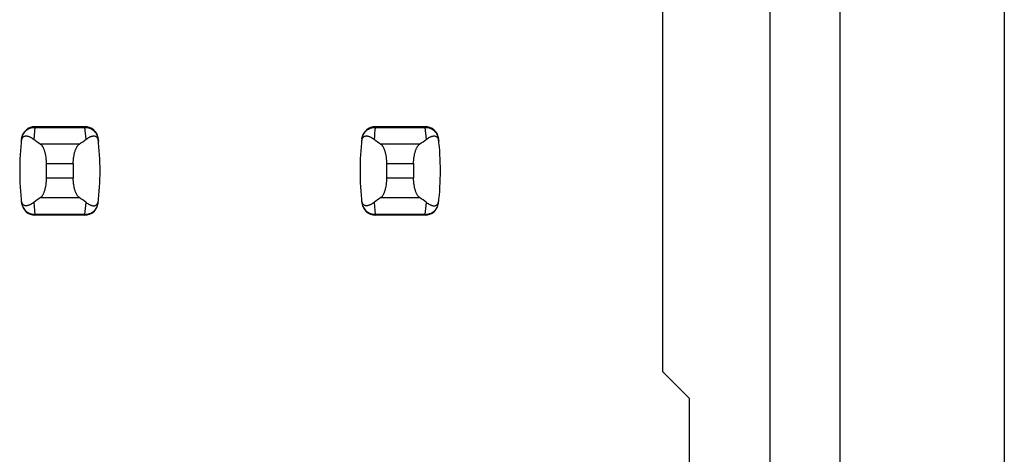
# Model space of a CAD drawing. Header units: inches. Extents: x 0.2 to 16.8, y 0.2 to 10.8.
# Tile 52 of 77: x 3.962 to 4.251, y 6.332 to 6.46. Entities that reach past the tile are written whole.
import ezdxf

# ---------------------------------------------------------------- set-up
doc = ezdxf.new("R2010")
doc.units = ezdxf.units.IN
doc.header["$LTSCALE"] = 0.935
doc.header["$MEASUREMENT"] = 0
doc.layers.get('0').update_dxf_attribs({"linetype": 'CONTINUOUS'})

msp = doc.modelspace()

# ---------------------------------------------------------------- linework, layer by layer
at = {"color": 7, "linetype": 'CONTINUOUS'}
for p, q in [((4.250928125, 8.10521875), (4.250928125, 3.03821875)), ((4.2027312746, 3.7332678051), (4.2027312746, 7.1976496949)), ((4.1821013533, 3.7432678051), (4.1821013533, 7.1881496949)), ((4.1506052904, 6.3566536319), (4.1506052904, 6.4747638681)), ((3.9807638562, 6.428700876), (3.9661160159, 6.428700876)), ((4.0807638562, 6.428700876), (4.0661160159, 6.428700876)), ((3.9622079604, 6.4252404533), (3.9621993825, 6.4251698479)), ((3.9846804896, 6.4251698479), (3.9846719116, 6.4252404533)), ((4.0622079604, 6.4252404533), (4.0621993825, 6.4251698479)), ((4.0846804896, 6.4251698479), (4.0846719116, 6.4252404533)), ((3.9695029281, 6.4135775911), (3.9695029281, 6.4178399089)), ((3.9773769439, 6.4178399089), (3.9773769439, 6.4135775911)), ((4.0695029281, 6.4135775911), (4.0695029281, 6.4178399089)), ((4.0773769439, 6.4178399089), (4.0773769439, 6.4135775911)), ((3.9621993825, 6.4062476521), (3.9622079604, 6.4061770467)), ((3.9846719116, 6.4061770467), (3.9846804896, 6.4062476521)), ((4.0621993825, 6.4062476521), (4.0622079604, 6.4061770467)), ((4.0846719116, 6.4061770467), (4.0846804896, 6.4062476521)), ((3.9807638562, 6.402716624), (3.9661160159, 6.402716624)), ((4.0807638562, 6.402716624), (4.0661160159, 6.402716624)), ((4.1506052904, 6.3566536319), (4.1584793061, 6.3487796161)), ((4.1584793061, 6.3251575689), (4.1584793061, 6.3487796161))]:
    msp.add_line(p, q, dxfattribs=at)
at = {"color": 9, "linetype": 'CONTINUOUS'}
for p, q in [((3.9661078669, 6.4284996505), (3.9657673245, 6.4249971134)), ((3.9661078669, 6.4284996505), (3.9661160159, 6.428700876)), ((3.9661078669, 6.4284996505), (3.9807720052, 6.4284996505)), ((3.9807720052, 6.4284996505), (3.9807638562, 6.428700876)), ((3.9811125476, 6.4249971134), (3.9807720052, 6.4284996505)), ((4.0661078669, 6.4284996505), (4.0661160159, 6.428700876)), ((4.0661078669, 6.4284996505), (4.0807720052, 6.4284996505)), ((4.0807720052, 6.4284996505), (4.0807638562, 6.428700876)), ((4.0811125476, 6.4249971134), (4.0807720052, 6.4284996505)), ((3.9791194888, 6.4235441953), (3.9677603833, 6.4235441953)), ((4.0791194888, 6.4235441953), (4.0677603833, 6.4235441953)), ((3.9695029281, 6.4178399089), (3.9773769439, 6.4178399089)), ((4.0695029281, 6.4178399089), (4.0773769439, 6.4178399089)), ((3.9773769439, 6.4135775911), (3.9695029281, 6.4135775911)), ((4.0773769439, 6.4135775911), (4.0695029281, 6.4135775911)), ((3.9657673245, 6.4064203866), (3.9661078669, 6.4029178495)), ((3.9677603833, 6.4078733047), (3.9791194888, 6.4078733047)), ((3.9807720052, 6.4029178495), (3.9811125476, 6.4064203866)), ((4.0657673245, 6.4064203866), (4.0661078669, 6.4029178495)), ((4.0677603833, 6.4078733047), (4.0791194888, 6.4078733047)), ((4.0807720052, 6.4029178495), (4.0811125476, 6.4064203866)), ((3.9661160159, 6.402716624), (3.9661078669, 6.4029178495)), ((3.9807720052, 6.4029178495), (3.9661078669, 6.4029178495)), ((3.9807638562, 6.402716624), (3.9807720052, 6.4029178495)), ((4.0661160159, 6.402716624), (4.0661078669, 6.4029178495)), ((4.0807720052, 6.4029178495), (4.0661078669, 6.4029178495)), ((4.0807638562, 6.402716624), (4.0807720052, 6.4029178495))]:
    msp.add_line(p, q, dxfattribs=at)
at = {"color": 7, "linetype": 'CONTINUOUS'}
for centre, radius, start, end in [((3.9661160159, 6.4247638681), 0.0039370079, 90, 173.0471431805), ((3.9807638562, 6.4247638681), 0.0039370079, 6.9528568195, 90), ((4.0661160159, 6.4247638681), 0.0039370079, 90, 173.0471431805), ((4.0807638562, 6.4247638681), 0.0039370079, 6.9528568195, 90), ((4.0403690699, 6.41570875), 0.0787401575, 173.0988974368, 186.9011025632), ((3.9065108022, 6.41570875), 0.0787401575, 353.0988974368, 6.9011025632), ((4.1403690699, 6.41570875), 0.0787401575, 173.0988974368, 186.9011025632), ((4.0065108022, 6.41570875), 0.0787401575, 353.0988974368, 6.9011025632), ((3.9661160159, 6.4066536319), 0.0039370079, 186.9528568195, 270), ((3.9807638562, 6.4066536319), 0.0039370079, 270, 353.0471431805), ((4.0661160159, 6.4066536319), 0.0039370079, 186.9528568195, 270), ((4.0807638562, 6.4066536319), 0.0039370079, 270, 353.0471431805)]:
    msp.add_arc(centre, radius, start, end, dxfattribs=at)
at = {"color": 9, "linetype": 'CONTINUOUS'}
msp.add_arc((4.140379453, 6.4195105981), 0.0748135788, 173.0990853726, 175.7943914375, dxfattribs=at)
at = {"color": 7, "linetype": 'CONTINUOUS'}
for centre, major_axis, start_param, end_param in [((4.1515085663, 6.4424658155), (0.1968503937, 0), -2.8040324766, -2.7746840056), ((3.7953713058, 6.4424658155), (0.1968503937, 0), -0.366908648, -0.337560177), ((4.2515085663, 6.4424658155), (0.1968503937, 0), -2.8040324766, -2.7746840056), ((3.8953713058, 6.4424658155), (0.1968503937, 0), -0.366908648, -0.337560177), ((4.1515085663, 6.3889516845), (0.1968503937, -0), 2.7746840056, 2.8040324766), ((3.7953713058, 6.3889516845), (0.1968503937, -0), 0.3375601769, 0.366908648), ((4.2515085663, 6.3889516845), (0.1968503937, -0), 2.7746840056, 2.8040324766), ((3.8953713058, 6.3889516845), (0.1968503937, -0), 0.3375601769, 0.366908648)]:
    msp.add_ellipse(centre, major_axis=major_axis, ratio=0.2679491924, start_param=start_param, end_param=end_param, dxfattribs=at)
at = {"color": 9, "linetype": 'CONTINUOUS'}
for points, knots in [([(3.9621993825, 6.4251698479), (3.962227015, 6.4253981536), (3.9623274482, 6.4258510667), (3.9626018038, 6.4264906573), (3.9629890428, 6.4270724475), (3.9634785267, 6.4275767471), (3.9640578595, 6.4279819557), (3.9647034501, 6.4282795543), (3.965393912, 6.4284620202), (3.9658700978, 6.4285015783), (3.9661078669, 6.4284996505)], [0, 0, 0, 0, 0.1229784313, 0.2462987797, 0.370184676, 0.49464415, 0.6199139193, 0.7460841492, 0.872847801, 1, 1, 1, 1]), ([(3.9807720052, 6.4284996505), (3.9810097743, 6.4285015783), (3.98148596, 6.4284620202), (3.982176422, 6.4282795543), (3.9828220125, 6.4279819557), (3.9834013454, 6.4275767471), (3.9838908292, 6.4270724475), (3.9842780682, 6.4264906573), (3.9845524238, 6.4258510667), (3.9846528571, 6.4253981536), (3.9846804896, 6.4251698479)], [0, 0, 0, 0, 0.1271521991, 0.2539158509, 0.3800860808, 0.5053558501, 0.629815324, 0.7537012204, 0.8770215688, 1, 1, 1, 1]), ([(4.0621993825, 6.4251698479), (4.062227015, 6.4253981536), (4.0623274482, 6.4258510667), (4.0626018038, 6.4264906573), (4.0629890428, 6.4270724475), (4.0634785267, 6.4275767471), (4.0640578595, 6.4279819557), (4.0647034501, 6.4282795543), (4.065393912, 6.4284620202), (4.0658700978, 6.4285015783), (4.0661078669, 6.4284996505)], [0, 0, 0, 0, 0.1229784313, 0.2462987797, 0.370184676, 0.49464415, 0.6199139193, 0.7460841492, 0.872847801, 1, 1, 1, 1]), ([(4.0807720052, 6.4284996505), (4.0810097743, 6.4285015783), (4.08148596, 6.4284620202), (4.082176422, 6.4282795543), (4.0828220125, 6.4279819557), (4.0834013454, 6.4275767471), (4.0838908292, 6.4270724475), (4.0842780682, 6.4264906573), (4.0845524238, 6.4258510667), (4.0846528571, 6.4253981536), (4.0846804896, 6.4251698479)], [0, 0, 0, 0, 0.1271521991, 0.2539158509, 0.3800860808, 0.5053558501, 0.629815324, 0.7537012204, 0.8770215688, 1, 1, 1, 1]), ([(3.9621993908, 6.4062475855), (3.9622279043, 6.4060193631), (3.9623285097, 6.4055667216), (3.9626016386, 6.4049266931), (3.9629888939, 6.404344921), (3.9634786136, 6.4038408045), (3.9640578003, 6.4034353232), (3.9647033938, 6.4031377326), (3.9653941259, 6.402956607), (3.9658700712, 6.4029168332), (3.9661078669, 6.4029178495)], [0, 0, 0, 0, 0.1229985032, 0.2462822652, 0.3701470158, 0.4946434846, 0.61994985, 0.7460997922, 0.8728295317, 1, 1, 1, 1]), ([(3.9807720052, 6.4029178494), (3.9810097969, 6.4029168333), (3.9814857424, 6.4029566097), (3.9821764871, 6.4031377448), (3.982822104, 6.4034352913), (3.9834012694, 6.4038407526), (3.9838907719, 6.4043450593), (3.9842780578, 6.4049268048), (3.9845524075, 6.405566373), (3.9846528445, 6.4060192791), (3.9846804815, 6.4062475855)], [0, 0, 0, 0, 0.1271655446, 0.2538944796, 0.3800505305, 0.5053463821, 0.6298162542, 0.753695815, 0.8770168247, 1, 1, 1, 1]), ([(4.0621993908, 6.4062475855), (4.0622279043, 6.4060193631), (4.0623285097, 6.4055667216), (4.0626016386, 6.4049266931), (4.0629888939, 6.404344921), (4.0634786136, 6.4038408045), (4.0640578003, 6.4034353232), (4.0647033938, 6.4031377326), (4.0653941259, 6.402956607), (4.0658700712, 6.4029168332), (4.0661078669, 6.4029178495)], [0, 0, 0, 0, 0.1229985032, 0.2462822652, 0.3701470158, 0.4946434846, 0.61994985, 0.7460997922, 0.8728295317, 1, 1, 1, 1]), ([(4.0807720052, 6.4029178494), (4.0810097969, 6.4029168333), (4.0814857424, 6.4029566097), (4.0821764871, 6.4031377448), (4.082822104, 6.4034352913), (4.0834012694, 6.4038407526), (4.0838907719, 6.4043450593), (4.0842780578, 6.4049268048), (4.0845524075, 6.405566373), (4.0846528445, 6.4060192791), (4.0846804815, 6.4062475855)], [0, 0, 0, 0, 0.1271655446, 0.2538944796, 0.3800505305, 0.5053463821, 0.6298162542, 0.753695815, 0.8770168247, 1, 1, 1, 1])]:
    msp.add_open_spline(points, degree=3, knots=knots, dxfattribs=at)
at = {"color": 7, "linetype": 'CONTINUOUS'}
for points, knots in [([(3.9621152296, 6.4244465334), (3.9621281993, 6.4245586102), (3.9621621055, 6.4247626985), (3.9622587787, 6.4250976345), (3.9623872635, 6.4253637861), (3.962539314, 6.4255617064), (3.9626474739, 6.425670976), (3.962757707, 6.4257581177), (3.9629035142, 6.4258480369), (3.9630926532, 6.4259255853), (3.9633266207, 6.4259715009), (3.963562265, 6.4259788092), (3.963799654, 6.4259554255), (3.9640391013, 6.4259060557), (3.9642806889, 6.4258337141), (3.9645243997, 6.4257404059), (3.9647701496, 6.4256275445), (3.9650178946, 6.425496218), (3.9653568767, 6.4252936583), (3.9656043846, 6.4251207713), (3.9657673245, 6.4249971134)], [0, 0, 0, 0, 0.0706080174, 0.1290951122, 0.2179133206, 0.2532979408, 0.2849113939, 0.3138853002, 0.3410241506, 0.3919190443, 0.4408052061, 0.4894747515, 0.5389427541, 0.5897605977, 0.6422458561, 0.696596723, 0.7529452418, 0.8113824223, 0.8719884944, 1, 1, 1, 1]), ([(3.9811125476, 6.4249971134), (3.9812755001, 6.4251207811), (3.9815995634, 6.4253471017), (3.9820218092, 6.4255871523), (3.9823555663, 6.425740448), (3.9825992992, 6.4258337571), (3.9828409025, 6.4259061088), (3.9830803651, 6.425955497), (3.9833177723, 6.4259788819), (3.9835534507, 6.4259715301), (3.9837874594, 6.4259253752), (3.9839765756, 6.4258474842), (3.9841223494, 6.425757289), (3.9842325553, 6.4256699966), (3.9843406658, 6.42556074), (3.9844926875, 6.4253634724), (3.9846217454, 6.4250982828), (3.9847186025, 6.4247635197), (3.9847520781, 6.4245590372), (3.9847646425, 6.4244465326)], [0, 0, 0, 0, 0.1280284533, 0.2470469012, 0.3034021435, 0.3577597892, 0.4102519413, 0.4610765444, 0.5105505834, 0.5592265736, 0.6081269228, 0.6590555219, 0.6862185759, 0.7152146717, 0.7468335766, 0.7821728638, 0.8707184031, 0.9291508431, 1, 1, 1, 1]), ([(4.0621152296, 6.4244465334), (4.0621277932, 6.4245590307), (4.0621612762, 6.4247634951), (4.062258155, 6.4250982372), (4.0623872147, 6.425363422), (4.0625392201, 6.4255607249), (4.0626473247, 6.4256700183), (4.0627575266, 6.425757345), (4.0629032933, 6.4258475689), (4.0630924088, 6.4259254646), (4.0633264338, 6.4259715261), (4.0635621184, 6.4259786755), (4.0637995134, 6.4259550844), (4.0640389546, 6.425905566), (4.0642805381, 6.4258332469), (4.0645242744, 6.4257401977), (4.0648581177, 6.4255875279), (4.0652807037, 6.4253480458), (4.065604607, 6.425121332), (4.0657673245, 6.4249971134)], [0, 0, 0, 0, 0.0708455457, 0.1292725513, 0.2178210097, 0.2531657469, 0.2847901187, 0.3137905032, 0.3409561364, 0.3918848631, 0.440782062, 0.4894572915, 0.5389352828, 0.5897649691, 0.6422558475, 0.6965973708, 0.7529192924, 0.8718780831, 1, 1, 1, 1]), ([(4.0811125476, 6.4249971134), (4.0812755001, 6.4251207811), (4.0815995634, 6.4253471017), (4.0820218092, 6.4255871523), (4.0823555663, 6.425740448), (4.0825992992, 6.4258337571), (4.0828409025, 6.4259061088), (4.0830803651, 6.425955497), (4.0833177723, 6.4259788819), (4.0835534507, 6.4259715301), (4.0837874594, 6.4259253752), (4.0839765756, 6.4258474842), (4.0841223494, 6.425757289), (4.0842325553, 6.4256699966), (4.0843406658, 6.42556074), (4.0844926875, 6.4253634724), (4.0846217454, 6.4250982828), (4.0847186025, 6.4247635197), (4.0847520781, 6.4245590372), (4.0847646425, 6.4244465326)], [0, 0, 0, 0, 0.1280284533, 0.2470469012, 0.3034021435, 0.3577597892, 0.4102519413, 0.4610765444, 0.5105505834, 0.5592265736, 0.6081269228, 0.6590555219, 0.6862185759, 0.7152146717, 0.7468335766, 0.7821728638, 0.8707184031, 0.9291508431, 1, 1, 1, 1]), ([(3.9695029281, 6.4178399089), (3.9695029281, 6.4181703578), (3.9694859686, 6.418663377), (3.9694290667, 6.4193127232), (3.9693520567, 6.4199330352), (3.9692445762, 6.4205299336), (3.9691057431, 6.4210964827), (3.9689912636, 6.4214887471), (3.9688655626, 6.4218545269), (3.9687298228, 6.4221919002), (3.9685852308, 6.4224992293), (3.9684329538, 6.4227751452), (3.9682741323, 6.4230185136), (3.9681097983, 6.4232284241), (3.9679409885, 6.4234040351), (3.9678208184, 6.4235020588), (3.9677603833, 6.4235441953)], [0, 0, 0, 0, 0.1617303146, 0.2411813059, 0.3189715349, 0.4676101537, 0.537658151, 0.6043887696, 0.6675327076, 0.7268809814, 0.782284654, 0.8336619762, 0.8810002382, 0.924368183, 0.9639419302, 1, 1, 1, 1]), ([(3.9773769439, 6.4178399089), (3.9773769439, 6.4181703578), (3.9773939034, 6.418663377), (3.9774508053, 6.4193127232), (3.9775278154, 6.4199330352), (3.9776352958, 6.4205299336), (3.977774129, 6.4210964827), (3.9778886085, 6.4214887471), (3.9780143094, 6.4218545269), (3.9781500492, 6.4221919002), (3.9782946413, 6.4224992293), (3.9784469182, 6.4227751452), (3.9786057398, 6.4230185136), (3.9787700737, 6.4232284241), (3.9789388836, 6.4234040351), (3.9790590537, 6.4235020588), (3.9791194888, 6.4235441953)], [0, 0, 0, 0, 0.1617303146, 0.2411813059, 0.3189715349, 0.4676101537, 0.537658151, 0.6043887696, 0.6675327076, 0.7268809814, 0.782284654, 0.8336619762, 0.8810002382, 0.924368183, 0.9639419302, 1, 1, 1, 1]), ([(4.0695029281, 6.4178399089), (4.0695029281, 6.4181703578), (4.0694859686, 6.418663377), (4.0694290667, 6.4193127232), (4.0693520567, 6.4199330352), (4.0692445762, 6.4205299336), (4.0691057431, 6.4210964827), (4.0689912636, 6.4214887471), (4.0688655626, 6.4218545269), (4.0687298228, 6.4221919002), (4.0685852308, 6.4224992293), (4.0684329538, 6.4227751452), (4.0682741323, 6.4230185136), (4.0681097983, 6.4232284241), (4.0679409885, 6.4234040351), (4.0678208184, 6.4235020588), (4.0677603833, 6.4235441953)], [0, 0, 0, 0, 0.1617303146, 0.2411813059, 0.3189715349, 0.4676101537, 0.537658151, 0.6043887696, 0.6675327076, 0.7268809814, 0.782284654, 0.8336619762, 0.8810002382, 0.924368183, 0.9639419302, 1, 1, 1, 1]), ([(4.0773769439, 6.4178399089), (4.0773769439, 6.4181703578), (4.0773939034, 6.418663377), (4.0774508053, 6.4193127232), (4.0775278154, 6.4199330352), (4.0776352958, 6.4205299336), (4.077774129, 6.4210964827), (4.0778886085, 6.4214887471), (4.0780143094, 6.4218545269), (4.0781500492, 6.4221919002), (4.0782946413, 6.4224992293), (4.0784469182, 6.4227751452), (4.0786057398, 6.4230185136), (4.0787700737, 6.4232284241), (4.0789388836, 6.4234040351), (4.0790590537, 6.4235020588), (4.0791194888, 6.4235441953)], [0, 0, 0, 0, 0.1617303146, 0.2411813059, 0.3189715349, 0.4676101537, 0.537658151, 0.6043887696, 0.6675327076, 0.7268809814, 0.782284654, 0.8336619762, 0.8810002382, 0.924368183, 0.9639419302, 1, 1, 1, 1]), ([(3.9677603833, 6.4078733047), (3.9678208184, 6.4079154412), (3.9679409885, 6.4080134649), (3.9681097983, 6.4081890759), (3.9682741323, 6.4083989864), (3.9684329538, 6.4086423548), (3.9685852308, 6.4089182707), (3.9687298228, 6.4092255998), (3.9688655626, 6.4095629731), (3.9689912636, 6.4099287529), (3.9691057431, 6.4103210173), (3.9692445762, 6.4108875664), (3.9693520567, 6.4114844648), (3.9694290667, 6.4121047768), (3.9694859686, 6.412754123), (3.9695029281, 6.4132471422), (3.9695029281, 6.4135775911)], [0, 0, 0, 0, 0.0360580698, 0.075631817, 0.1189997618, 0.1663380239, 0.2177153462, 0.2731190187, 0.3324672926, 0.3956112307, 0.4623418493, 0.5323898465, 0.6810284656, 0.7588186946, 0.8382696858, 1, 1, 1, 1]), ([(3.9791194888, 6.4078733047), (3.9790590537, 6.4079154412), (3.9789388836, 6.4080134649), (3.9787700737, 6.4081890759), (3.9786057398, 6.4083989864), (3.9784469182, 6.4086423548), (3.9782946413, 6.4089182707), (3.9781500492, 6.4092255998), (3.9780143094, 6.4095629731), (3.9778886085, 6.4099287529), (3.977774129, 6.4103210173), (3.9776352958, 6.4108875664), (3.9775278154, 6.4114844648), (3.9774508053, 6.4121047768), (3.9773939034, 6.412754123), (3.9773769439, 6.4132471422), (3.9773769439, 6.4135775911)], [0, 0, 0, 0, 0.0360580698, 0.075631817, 0.1189997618, 0.1663380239, 0.2177153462, 0.2731190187, 0.3324672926, 0.3956112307, 0.4623418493, 0.5323898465, 0.6810284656, 0.7588186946, 0.8382696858, 1, 1, 1, 1]), ([(4.0677603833, 6.4078733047), (4.0678208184, 6.4079154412), (4.0679409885, 6.4080134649), (4.0681097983, 6.4081890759), (4.0682741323, 6.4083989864), (4.0684329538, 6.4086423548), (4.0685852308, 6.4089182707), (4.0687298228, 6.4092255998), (4.0688655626, 6.4095629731), (4.0689912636, 6.4099287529), (4.0691057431, 6.4103210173), (4.0692445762, 6.4108875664), (4.0693520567, 6.4114844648), (4.0694290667, 6.4121047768), (4.0694859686, 6.412754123), (4.0695029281, 6.4132471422), (4.0695029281, 6.4135775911)], [0, 0, 0, 0, 0.0360580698, 0.075631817, 0.1189997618, 0.1663380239, 0.2177153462, 0.2731190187, 0.3324672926, 0.3956112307, 0.4623418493, 0.5323898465, 0.6810284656, 0.7588186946, 0.8382696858, 1, 1, 1, 1]), ([(4.0791194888, 6.4078733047), (4.0790590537, 6.4079154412), (4.0789388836, 6.4080134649), (4.0787700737, 6.4081890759), (4.0786057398, 6.4083989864), (4.0784469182, 6.4086423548), (4.0782946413, 6.4089182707), (4.0781500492, 6.4092255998), (4.0780143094, 6.4095629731), (4.0778886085, 6.4099287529), (4.077774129, 6.4103210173), (4.0776352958, 6.4108875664), (4.0775278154, 6.4114844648), (4.0774508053, 6.4121047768), (4.0773939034, 6.412754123), (4.0773769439, 6.4132471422), (4.0773769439, 6.4135775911)], [0, 0, 0, 0, 0.0360580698, 0.075631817, 0.1189997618, 0.1663380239, 0.2177153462, 0.2731190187, 0.3324672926, 0.3956112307, 0.4623418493, 0.5323898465, 0.6810284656, 0.7588186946, 0.8382696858, 1, 1, 1, 1]), ([(3.9657673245, 6.4064203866), (3.9656043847, 6.4062967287), (3.9653568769, 6.4061238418), (3.9650178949, 6.4059212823), (3.9647701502, 6.4057899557), (3.9645244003, 6.4056770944), (3.9642806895, 6.4055837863), (3.9640391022, 6.4055114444), (3.9637996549, 6.4054620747), (3.9635622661, 6.4054386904), (3.9633266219, 6.4054459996), (3.9630926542, 6.4054919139), (3.9629035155, 6.4055694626), (3.9627577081, 6.4056593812), (3.9626474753, 6.4057465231), (3.9625393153, 6.4058557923), (3.9623872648, 6.406053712), (3.9622587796, 6.4063198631), (3.9621621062, 6.4066547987), (3.9621281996, 6.4068588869), (3.9621152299, 6.4069709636)], [0, 0, 0, 0, 0.1280115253, 0.1886175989, 0.2470548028, 0.3034033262, 0.3577542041, 0.4102394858, 0.4610573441, 0.5105253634, 0.559194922, 0.608081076, 0.6589759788, 0.6861148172, 0.7150887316, 0.7467021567, 0.7820867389, 0.8709048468, 0.9293919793, 1, 1, 1, 1]), ([(3.9811125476, 6.4064203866), (3.981275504, 6.4062967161), (3.9815995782, 6.4060703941), (3.9820218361, 6.4058303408), (3.9823556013, 6.4056770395), (3.98259934, 6.4055837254), (3.9828409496, 6.405511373), (3.9830804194, 6.4054619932), (3.9833178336, 6.4054386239), (3.9835535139, 6.4054459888), (3.9837875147, 6.4054921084), (3.9839766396, 6.4055698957), (3.9841224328, 6.4056599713), (3.9842326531, 6.4057471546), (3.9843407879, 6.4058563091), (3.9844928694, 6.4060535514), (3.9846218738, 6.4063188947), (3.9847186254, 6.40665384), (3.984752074, 6.4068584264), (3.9847646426, 6.4069709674)], [0, 0, 0, 0, 0.1280244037, 0.2470392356, 0.3033929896, 0.3577492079, 0.4102397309, 0.4610624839, 0.5105347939, 0.5592093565, 0.6081067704, 0.6590250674, 0.6861777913, 0.7151598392, 0.746762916, 0.7820914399, 0.8706624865, 0.9291317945, 1, 1, 1, 1]), ([(4.0657673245, 6.4064203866), (4.0656043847, 6.4062967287), (4.0653568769, 6.4061238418), (4.0650178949, 6.4059212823), (4.0647701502, 6.4057899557), (4.0645244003, 6.4056770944), (4.0642806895, 6.4055837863), (4.0640391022, 6.4055114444), (4.0637996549, 6.4054620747), (4.0635622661, 6.4054386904), (4.0633266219, 6.4054459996), (4.0630926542, 6.4054919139), (4.0629035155, 6.4055694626), (4.0627577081, 6.4056593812), (4.0626474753, 6.4057465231), (4.0625393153, 6.4058557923), (4.0623872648, 6.406053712), (4.0622587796, 6.4063198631), (4.0621621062, 6.4066547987), (4.0621281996, 6.4068588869), (4.0621152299, 6.4069709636)], [0, 0, 0, 0, 0.1280115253, 0.1886175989, 0.2470548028, 0.3034033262, 0.3577542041, 0.4102394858, 0.4610573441, 0.5105253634, 0.559194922, 0.608081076, 0.6589759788, 0.6861148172, 0.7150887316, 0.7467021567, 0.7820867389, 0.8709048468, 0.9293919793, 1, 1, 1, 1]), ([(4.0811125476, 6.4064203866), (4.081275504, 6.4062967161), (4.0815995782, 6.4060703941), (4.0820218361, 6.4058303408), (4.0823556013, 6.4056770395), (4.08259934, 6.4055837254), (4.0828409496, 6.405511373), (4.0830804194, 6.4054619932), (4.0833178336, 6.4054386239), (4.0835535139, 6.4054459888), (4.0837875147, 6.4054921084), (4.0839766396, 6.4055698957), (4.0841224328, 6.4056599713), (4.0842326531, 6.4057471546), (4.0843407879, 6.4058563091), (4.0844928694, 6.4060535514), (4.0846218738, 6.4063188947), (4.0847186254, 6.40665384), (4.084752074, 6.4068584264), (4.0847646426, 6.4069709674)], [0, 0, 0, 0, 0.1280244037, 0.2470392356, 0.3033929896, 0.3577492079, 0.4102397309, 0.4610624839, 0.5105347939, 0.5592093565, 0.6081067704, 0.6590250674, 0.6861777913, 0.7151598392, 0.746762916, 0.7820914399, 0.8706624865, 0.9291317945, 1, 1, 1, 1])]:
    msp.add_open_spline(points, degree=3, knots=knots, dxfattribs=at)

doc.saveas('drawing.dxf')
